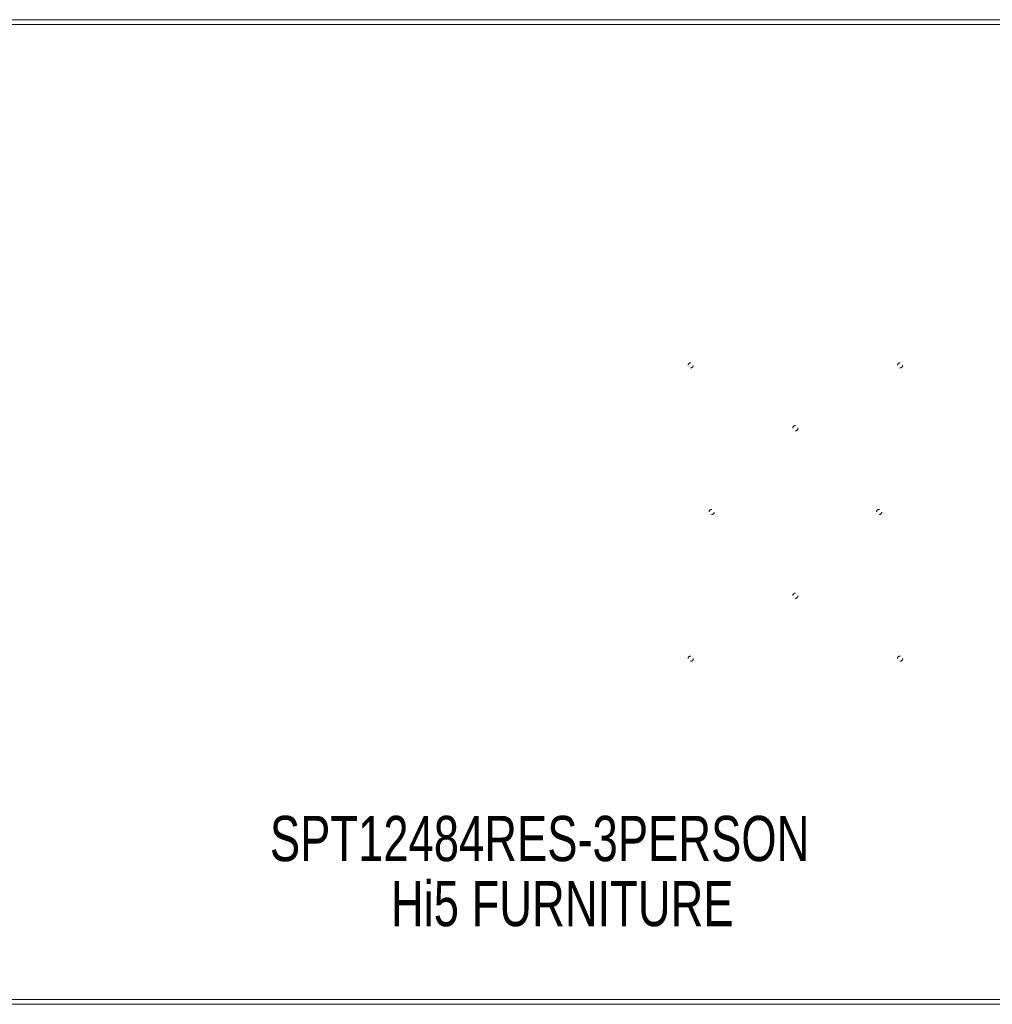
# Model space of a CAD drawing. Header units: inches. Extents: x 15.1 to 98.6, y 40.8 to 64.3.
# Tile 3 of 7: x 38.3 to 61.6, y 40.8 to 64.3. Entities that reach past the tile are written whole.
import ezdxf

# ---------------------------------------------------------------- set-up
doc = ezdxf.new("R2010")
doc.units = ezdxf.units.IN
doc.header["$MEASUREMENT"] = 0
doc.linetypes.add('SLD-Dashed', pattern=[0.075, 0.05, -0.025])
doc.linetypes.add('SLD-Solid', pattern=[0])
doc.layers.add('HI5-SYMBOLTEXT', color=5, linetype='SLD-Solid')
doc.styles.add('SLDTEXTSTYLE0', font='TXT', dxfattribs={"width": 0.75})

# ---------------------------------------------------------------- blocks, each defined once
blk = doc.blocks.new('SW_NOTE_0')
at = {"layer": 'HI5-SYMBOLTEXT', "color": 0, "char_height": 1.08, "attachment_point": 1, "style": 'SLDTEXTSTYLE0'}
for s, insert in [('SPT12484RES-3PERSON', (0, 1.392)), ('Hi5 FURNITURE', (2.89, -0.16))]:
    blk.add_mtext(s, dxfattribs=dict(at, insert=insert))

msp = doc.modelspace()

# ---------------------------------------------------------------- linework, layer by layer
at = {"color": 7, "linetype": 'SLD-Solid', "lineweight": 15}
for p, q in [((15.112, 64.264), (98.612, 64.264)), ((98.494, 64.146), (15.23, 64.146)), ((15.23, 64.146), (98.494, 64.146)), ((98.612, 40.764), (15.112, 40.764)), ((15.23, 40.882), (98.494, 40.882)), ((98.494, 40.882), (15.23, 40.882))]:
    msp.add_line(p, q, dxfattribs=at)
at = {"color": 7, "linetype": 'SLD-Dashed', "lineweight": 0}
for centre in [(54.362, 56.014), (59.362, 56.014), (56.862, 54.514), (54.862, 52.514), (58.862, 52.514), (56.862, 50.514), (54.362, 49.014), (59.362, 49.014)]:
    msp.add_circle(centre, 0.0625, dxfattribs=at)

# ---------------------------------------------------------------- block references
at = {"layer": 'HI5-SYMBOLTEXT', "color": 5}
msp.add_blockref('SW_NOTE_0', (44.313, 43.869), dxfattribs=at)

doc.saveas('drawing.dxf')
